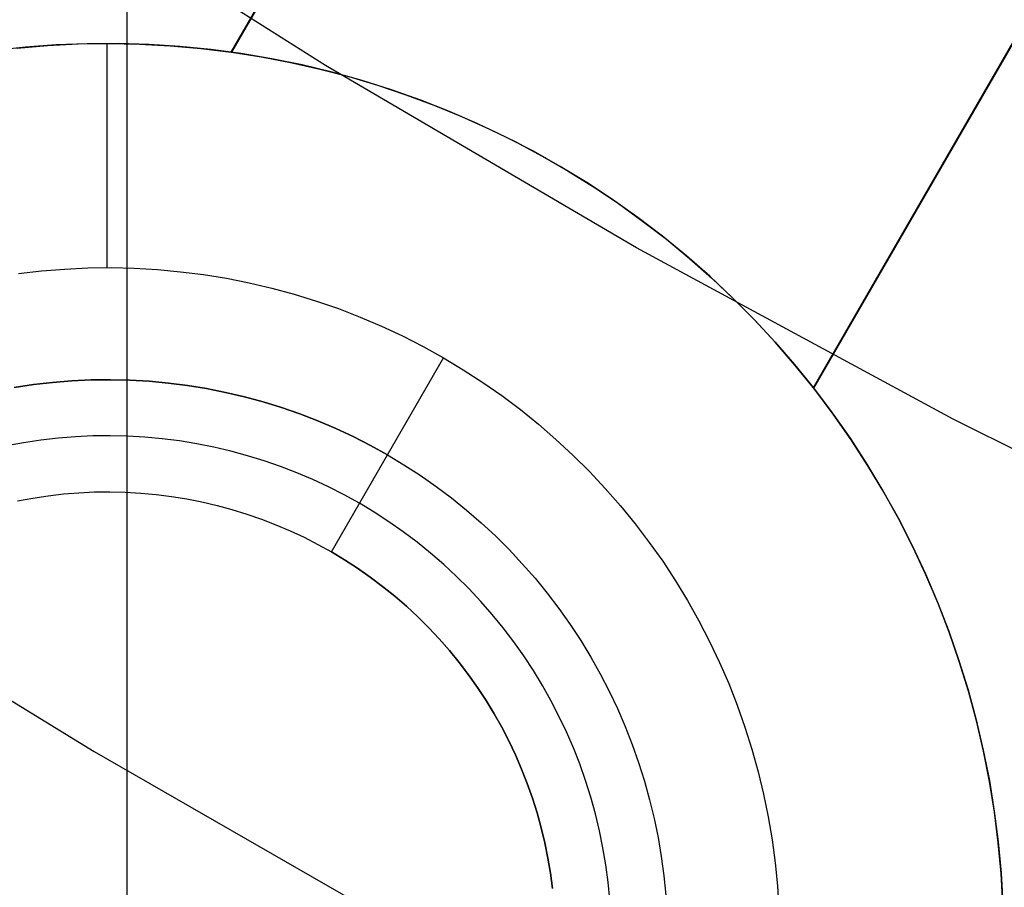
# Model space of a CAD drawing. Header units: millimetres. Extents: x 7986 to 9191, y -11326 to -10283.
# Tile 109 of 256: x 8562.63 to 8567.02, y -10709.65 to -10705.78. Entities that reach past the tile are written whole.
import ezdxf

# ---------------------------------------------------------------- set-up
doc = ezdxf.new("R2010")
doc.units = ezdxf.units.MM
doc.layers.add('BLANCO METALICO', color=7, linetype='Continuous', true_color=0xededed)

msp = doc.modelspace()

# ---------------------------------------------------------------- linework, layer by layer
at = {"color": 7, "true_color": 0xffffff}
for p, q in [((8563.9935, -10705.9796, 34.0594), (8562.6345, -10705.1195, 34.0594)), ((8563.9935, -10705.9796, 34.0594), (8562.6345, -10705.1195, 34.0594)), ((8563.1078, -10705.4264, 34.0594), (8563.1078, -10710.7375, 34.0594)), ((8565.3812, -10706.7927, 34.0594), (8563.9935, -10705.9796, 34.0594)), ((8565.3812, -10706.7927, 34.0594), (8563.9935, -10705.9796, 34.0594)), ((8566.7958, -10707.5579, 34.0594), (8565.3812, -10706.7927, 34.0594)), ((8566.7958, -10707.5579, 34.0594), (8565.3812, -10706.7927, 34.0594)), ((8568.2357, -10708.2742, 34.0594), (8566.7958, -10707.5579, 34.0594)), ((8568.2357, -10708.2742, 34.0594), (8566.7958, -10707.5579, 34.0594)), ((8561.7613, -10708.305, 75.0231), (8562.9625, -10709.0402, 75.0231)), ((8561.7613, -10708.305, 75.0231), (8562.9625, -10709.0402, 75.0231)), ((8562.9625, -10709.0402, 75.0231), (8564.1833, -10709.7421, 75.0231)), ((8562.9625, -10709.0402, 75.0231), (8564.1833, -10709.7421, 75.0231))]:
    msp.add_line(p, q, dxfattribs=at)
at = {"layer": 'BLANCO METALICO'}
for p, q in [((8563.5737, -10705.9203, 159.5815), (8571.1813, -10692.7436, 159.5815)), ((8571.1812, -10692.7436, 161.0815), (8563.5738, -10705.9201, 161.0815)), ((8571.1827, -10692.7445, 162.5815), (8563.5748, -10705.9205, 161.5208)), ((8566.1716, -10707.4184, 161.5209), (8573.7779, -10694.2428, 162.5815)), ((8573.7793, -10694.2436, 159.5815), (8566.1723, -10707.4193, 159.5815)), ((8566.1725, -10707.419, 161.0815), (8573.7793, -10694.2436, 161.0815)), ((8562.6547, -10705.8986, 162.0815), (8562.5174, -10705.9136, 162.0815)), ((8562.6169, -10705.9023, 159.5815), (8562.7534, -10705.8908, 159.5815)), ((8562.6175, -10705.9022, 160.8315), (8562.754, -10705.8907, 160.8315)), ((8562.7924, -10705.8884, 162.0815), (8562.6547, -10705.8986, 162.0815)), ((8562.7534, -10705.8908, 159.5815), (8562.8903, -10705.884, 159.5815)), ((8562.754, -10705.8907, 160.8315), (8562.8909, -10705.884, 160.8315)), ((8562.9303, -10705.8829, 162.0815), (8562.7924, -10705.8884, 162.0815)), ((8562.8903, -10705.884, 159.5815), (8563.0273, -10705.8819, 159.5815)), ((8562.8909, -10705.884, 160.8315), (8563.028, -10705.8819, 160.8315)), ((8563.0684, -10705.8822, 162.0815), (8562.9303, -10705.8829, 162.0815)), ((8563.0202, -10706.8819, 162.0815), (8563.0202, -10705.8819, 162.0815)), ((8563.0273, -10705.8819, 159.5815), (8563.1643, -10705.8845, 159.5815)), ((8563.028, -10705.8819, 160.8315), (8563.165, -10705.8845, 160.8315)), ((8563.2065, -10705.8862, 162.0815), (8563.0684, -10705.8822, 162.0815)), ((8563.1643, -10705.8845, 159.5815), (8563.3011, -10705.8918, 159.5815)), ((8563.165, -10705.8845, 160.8315), (8563.3018, -10705.8918, 160.8315)), ((8563.3443, -10705.895, 162.0815), (8563.2065, -10705.8862, 162.0815)), ((8563.3011, -10705.8918, 159.5815), (8563.4376, -10705.9037, 159.5815)), ((8563.3018, -10705.8918, 160.8315), (8563.4384, -10705.9038, 160.8315)), ((8563.4817, -10705.9086, 162.0815), (8563.3443, -10705.895, 162.0815)), ((8563.4376, -10705.9037, 159.5815), (8563.5737, -10705.9203, 159.5815)), ((8563.4384, -10705.9038, 160.8315), (8563.5744, -10705.9204, 160.8315)), ((8563.6185, -10705.9269, 162.0815), (8563.4817, -10705.9086, 162.0815)), ((8563.5737, -10705.9203, 159.5815), (8563.5748, -10705.9205, 161.5208)), ((8563.5748, -10705.9205, 161.5208), (8563.7067, -10705.9412, 161.5244)), ((8563.7547, -10705.9499, 162.0815), (8563.6185, -10705.9269, 162.0815)), ((8563.7067, -10705.9412, 161.5244), (8563.8379, -10705.9663, 161.5276)), ((8563.89, -10705.9776, 162.0815), (8563.7547, -10705.9499, 162.0815)), ((8563.8379, -10705.9663, 161.5276), (8563.9682, -10705.9958, 161.5306)), ((8564.0242, -10706.0099, 162.0815), (8563.89, -10705.9776, 162.0815)), ((8563.9572, -10705.9932, 161.5336), (8563.9572, -10705.9932, 162.0815)), ((8563.9682, -10705.9958, 161.5306), (8564.0975, -10706.0296, 161.5332)), ((8564.1573, -10706.0469, 162.0815), (8564.0242, -10706.0099, 162.0815)), ((8564.0975, -10706.0296, 161.5332), (8564.2255, -10706.0678, 161.5356)), ((8564.289, -10706.0884, 162.0815), (8564.1573, -10706.0469, 162.0815)), ((8564.2255, -10706.0678, 161.5356), (8564.3522, -10706.1101, 161.5376)), ((8564.4191, -10706.1345, 162.0815), (8564.289, -10706.0884, 162.0815)), ((8564.3522, -10706.1101, 161.5376), (8564.4774, -10706.1567, 161.5392)), ((8564.5476, -10706.185, 162.0815), (8564.4191, -10706.1345, 162.0815)), ((8564.4774, -10706.1567, 161.5392), (8564.601, -10706.2075, 161.5406)), ((8564.6743, -10706.2399, 162.0815), (8564.5476, -10706.185, 162.0815)), ((8564.601, -10706.2075, 161.5406), (8564.7229, -10706.2623, 161.5416)), ((8564.7991, -10706.2992, 162.0815), (8564.6743, -10706.2399, 162.0815)), ((8564.7229, -10706.2623, 161.5416), (8564.8428, -10706.3212, 161.5422)), ((8564.9217, -10706.3627, 162.0815), (8564.7991, -10706.2992, 162.0815)), ((8564.8428, -10706.3212, 161.5422), (8564.9607, -10706.3841, 161.5426)), ((8565.042, -10706.4304, 162.0815), (8564.9217, -10706.3627, 162.0815)), ((8564.9607, -10706.3841, 161.5426), (8565.0764, -10706.4508, 161.5426)), ((8565.1599, -10706.5023, 162.0815), (8565.042, -10706.4304, 162.0815)), ((8565.0764, -10706.4508, 161.5426), (8565.1899, -10706.5214, 161.5422)), ((8565.2753, -10706.5781, 162.0815), (8565.1599, -10706.5023, 162.0815)), ((8565.1899, -10706.5214, 161.5422), (8565.3009, -10706.5958, 161.5416)), ((8565.388, -10706.6579, 162.0815), (8565.2753, -10706.5781, 162.0815)), ((8565.3009, -10706.5958, 161.5416), (8565.4094, -10706.6738, 161.5406)), ((8565.4979, -10706.7416, 162.0815), (8565.388, -10706.6579, 162.0815)), ((8565.4094, -10706.6738, 161.5406), (8565.5152, -10706.7553, 161.5393)), ((8565.6048, -10706.829, 162.0815), (8565.4979, -10706.7416, 162.0815)), ((8565.5152, -10706.7553, 161.5393), (8565.6182, -10706.8404, 161.5376)), ((8565.7086, -10706.92, 162.0815), (8565.6048, -10706.829, 162.0815)), ((8565.6182, -10706.8404, 161.5376), (8565.7184, -10706.9289, 161.5356)), ((8562.6244, -10706.9081, 162.0815), (8562.7273, -10706.8962, 162.0815)), ((8562.7273, -10706.8962, 162.0815), (8562.8305, -10706.8879, 162.0815)), ((8562.8305, -10706.8879, 162.0815), (8562.9339, -10706.8831, 162.0815)), ((8562.9339, -10706.8831, 162.0815), (8563.0375, -10706.8819, 162.0815)), ((8563.0375, -10706.8819, 162.0815), (8563.141, -10706.8843, 162.0815)), ((8563.141, -10706.8843, 162.0815), (8563.2444, -10706.8903, 162.0815)), ((8563.2444, -10706.8903, 162.0815), (8563.3476, -10706.8998, 162.0815)), ((8563.3476, -10706.8998, 162.0815), (8563.4503, -10706.9129, 162.0815)), ((8563.4503, -10706.9129, 162.0815), (8563.5525, -10706.9295, 162.0815)), ((8563.5525, -10706.9295, 162.0815), (8563.6541, -10706.9496, 162.0815)), ((8563.6541, -10706.9496, 162.0815), (8563.7549, -10706.9732, 162.0815)), ((8565.8092, -10707.0146, 162.0815), (8565.7086, -10706.92, 162.0815)), ((8565.7184, -10706.9289, 161.5356), (8565.8155, -10707.0206, 161.5333)), ((8563.7549, -10706.9732, 162.0815), (8563.8549, -10707.0003, 162.0815)), ((8563.8549, -10707.0003, 162.0815), (8563.9539, -10707.0308, 162.0815)), ((8563.9539, -10707.0308, 162.0815), (8564.0517, -10707.0648, 162.0815)), ((8565.9065, -10707.1125, 162.0815), (8565.8092, -10707.0146, 162.0815)), ((8565.8155, -10707.0206, 161.5333), (8565.9094, -10707.1155, 161.5307)), ((8564.0517, -10707.0648, 162.0815), (8564.1483, -10707.1021, 162.0815)), ((8564.1483, -10707.1021, 162.0815), (8564.2436, -10707.1426, 162.0815)), ((8566.0004, -10707.2138, 162.0815), (8565.9065, -10707.1125, 162.0815)), ((8565.9094, -10707.1155, 161.5307), (8566.0002, -10707.2136, 161.5277)), ((8564.2436, -10707.1426, 162.0815), (8564.3374, -10707.1865, 162.0815)), ((8564.3374, -10707.1865, 162.0815), (8564.4297, -10707.2336, 162.0815)), ((8566.0002, -10707.2136, 161.5277), (8566.0876, -10707.3146, 161.5244)), ((8566.0907, -10707.3183, 162.0815), (8566.0004, -10707.2138, 162.0815)), ((8564.4297, -10707.2336, 162.0815), (8564.5202, -10707.2838, 162.0815)), ((8564.0202, -10708.1498, 161.0815), (8564.5202, -10707.2838, 162.0815)), ((8564.5202, -10707.2838, 162.0815), (8564.609, -10707.3371, 162.0815)), ((8564.609, -10707.3371, 162.0815), (8564.6959, -10707.3935, 162.0815)), ((8566.0876, -10707.3146, 161.5244), (8566.1716, -10707.4184, 161.5209)), ((8566.1774, -10707.4258, 162.0815), (8566.0907, -10707.3183, 162.0815)), ((8562.7761, -10707.3938, 156.5815), (8562.6904, -10707.4037, 156.5815)), ((8562.6904, -10707.4037, 161.5815), (8562.7761, -10707.3938, 161.5815)), ((8562.8621, -10707.3869, 156.5815), (8562.7761, -10707.3938, 156.5815)), ((8562.7761, -10707.3938, 161.5815), (8562.8621, -10707.3869, 161.5815)), ((8562.9483, -10707.3829, 156.5815), (8562.8621, -10707.3869, 156.5815)), ((8562.8621, -10707.3869, 161.5815), (8562.9483, -10707.3829, 161.5815)), ((8563.0346, -10707.3819, 156.5815), (8562.9483, -10707.3829, 156.5815)), ((8562.9483, -10707.3829, 161.5815), (8563.0346, -10707.3819, 161.5815)), ((8563.1209, -10707.3839, 156.5815), (8563.0346, -10707.3819, 156.5815)), ((8563.0346, -10707.3819, 161.5815), (8563.1209, -10707.3839, 161.5815)), ((8563.2071, -10707.3889, 156.5815), (8563.1209, -10707.3839, 156.5815)), ((8563.1209, -10707.3839, 161.5815), (8563.2071, -10707.3889, 161.5815)), ((8563.293, -10707.3968, 156.5815), (8563.2071, -10707.3889, 156.5815)), ((8563.2071, -10707.3889, 161.5815), (8563.293, -10707.3968, 161.5815)), ((8564.6959, -10707.3935, 162.0815), (8564.7808, -10707.4528, 162.0815)), ((8562.6904, -10707.4037, 156.5815), (8562.605, -10707.4166, 156.5815)), ((8562.605, -10707.4166, 161.5815), (8562.6904, -10707.4037, 161.5815)), ((8563.3786, -10707.4077, 156.5815), (8563.293, -10707.3968, 156.5815)), ((8563.293, -10707.3968, 161.5815), (8563.3786, -10707.4077, 161.5815)), ((8563.4638, -10707.4215, 156.5815), (8563.3786, -10707.4077, 156.5815)), ((8563.3786, -10707.4077, 161.5815), (8563.4638, -10707.4215, 161.5815)), ((8563.5485, -10707.4383, 156.5815), (8563.4638, -10707.4215, 156.5815)), ((8563.4638, -10707.4215, 161.5815), (8563.5485, -10707.4383, 161.5815)), ((8563.6325, -10707.458, 156.5815), (8563.5485, -10707.4383, 156.5815)), ((8563.5485, -10707.4383, 161.5815), (8563.6325, -10707.458, 161.5815)), ((8566.1716, -10707.4184, 161.5209), (8566.1723, -10707.4193, 159.5815)), ((8566.1719, -10707.4187, 160.8315), (8566.2552, -10707.5292, 160.8315)), ((8566.1723, -10707.4193, 159.5815), (8566.2556, -10707.5298, 159.5815)), ((8566.2603, -10707.5362, 162.0815), (8566.1774, -10707.4258, 162.0815)), ((8563.7158, -10707.4806, 156.5815), (8563.6325, -10707.458, 156.5815)), ((8563.6325, -10707.458, 161.5815), (8563.7158, -10707.4806, 161.5815)), ((8563.7983, -10707.506, 156.5815), (8563.7158, -10707.4806, 156.5815)), ((8563.7158, -10707.4806, 161.5815), (8563.7983, -10707.506, 161.5815)), ((8564.7808, -10707.4528, 162.0815), (8564.8636, -10707.515, 162.0815)), ((8563.8798, -10707.5343, 156.5815), (8563.7983, -10707.506, 156.5815)), ((8563.7983, -10707.506, 161.5815), (8563.8798, -10707.5343, 161.5815)), ((8564.8636, -10707.515, 162.0815), (8564.9442, -10707.58, 162.0815)), ((8563.9603, -10707.5654, 156.5815), (8563.8798, -10707.5343, 156.5815)), ((8563.8798, -10707.5343, 161.5815), (8563.9603, -10707.5654, 161.5815)), ((8564.0397, -10707.5992, 156.5815), (8563.9603, -10707.5654, 156.5815)), ((8563.9603, -10707.5654, 161.5815), (8564.0397, -10707.5992, 161.5815)), ((8566.2552, -10707.5292, 160.8315), (8566.3347, -10707.6426, 160.8315)), ((8566.2556, -10707.5298, 159.5815), (8566.3351, -10707.6432, 159.5815)), ((8566.3393, -10707.6494, 162.0815), (8566.2603, -10707.5362, 162.0815)), ((8564.1179, -10707.6357, 156.5815), (8564.0397, -10707.5992, 156.5815)), ((8564.0397, -10707.5992, 161.5815), (8564.1179, -10707.6357, 161.5815)), ((8564.9442, -10707.58, 162.0815), (8565.0225, -10707.6478, 162.0815)), ((8562.7233, -10707.6516, 156.8315), (8562.6465, -10707.6631, 156.8315)), ((8562.8005, -10707.6426, 156.8315), (8562.7233, -10707.6516, 156.8315)), ((8562.8779, -10707.6364, 156.8315), (8562.8005, -10707.6426, 156.8315)), ((8562.9555, -10707.6328, 156.8315), (8562.8779, -10707.6364, 156.8315)), ((8563.0332, -10707.6319, 156.8315), (8562.9555, -10707.6328, 156.8315)), ((8563.1108, -10707.6337, 156.8315), (8563.0332, -10707.6319, 156.8315)), ((8563.1884, -10707.6382, 156.8315), (8563.1108, -10707.6337, 156.8315)), ((8563.2657, -10707.6453, 156.8315), (8563.1884, -10707.6382, 156.8315)), ((8563.3428, -10707.6551, 156.8315), (8563.2657, -10707.6453, 156.8315)), ((8563.4194, -10707.6676, 156.8315), (8563.3428, -10707.6551, 156.8315)), ((8564.1948, -10707.675, 156.5815), (8564.1179, -10707.6357, 156.5815)), ((8564.1179, -10707.6357, 161.5815), (8564.1948, -10707.675, 161.5815)), ((8565.0225, -10707.6478, 162.0815), (8565.0984, -10707.7183, 162.0815)), ((8566.3347, -10707.6426, 160.8315), (8566.4102, -10707.7586, 160.8315)), ((8566.3351, -10707.6432, 159.5815), (8566.4105, -10707.7592, 159.5815)), ((8566.4144, -10707.7653, 162.0815), (8566.3393, -10707.6494, 162.0815)), ((8562.6465, -10707.6631, 156.8315), (8562.5702, -10707.6773, 156.8315)), ((8563.4956, -10707.6827, 156.8315), (8563.4194, -10707.6676, 156.8315)), ((8563.5713, -10707.7004, 156.8315), (8563.4956, -10707.6827, 156.8315)), ((8563.6462, -10707.7207, 156.8315), (8563.5713, -10707.7004, 156.8315)), ((8564.2702, -10707.7168, 156.5815), (8564.1948, -10707.675, 156.5815)), ((8564.1948, -10707.675, 161.5815), (8564.2702, -10707.7168, 161.5815)), ((8563.7204, -10707.7436, 156.8315), (8563.6462, -10707.7207, 156.8315)), ((8563.7938, -10707.769, 156.8315), (8563.7204, -10707.7436, 156.8315)), ((8564.0202, -10708.1498, 157.0815), (8564.2702, -10707.7168, 156.5815)), ((8564.2702, -10707.7168, 156.5815), (8564.3442, -10707.7612, 156.5815)), ((8564.2702, -10707.7168, 161.5815), (8564.3442, -10707.7612, 161.5815)), ((8565.0984, -10707.7183, 162.0815), (8565.1719, -10707.7913, 162.0815)), ((8563.8663, -10707.797, 156.8315), (8563.7938, -10707.769, 156.8315)), ((8564.3442, -10707.7612, 156.5815), (8564.4166, -10707.8082, 156.5815)), ((8564.3442, -10707.7612, 161.5815), (8564.4166, -10707.8082, 161.5815)), ((8565.1719, -10707.7913, 162.0815), (8565.2427, -10707.8668, 162.0815)), ((8566.4102, -10707.7586, 160.8315), (8566.4816, -10707.8772, 160.8315)), ((8566.4105, -10707.7592, 159.5815), (8566.4819, -10707.8777, 159.5815)), ((8566.4854, -10707.8837, 162.0815), (8566.4144, -10707.7653, 162.0815)), ((8563.9378, -10707.8275, 156.8315), (8563.8663, -10707.797, 156.8315)), ((8564.0081, -10707.8603, 156.8315), (8563.9378, -10707.8275, 156.8315)), ((8564.4166, -10707.8082, 156.5815), (8564.4874, -10707.8576, 156.5815)), ((8564.4166, -10707.8082, 161.5815), (8564.4874, -10707.8576, 161.5815)), ((8564.0773, -10707.8956, 156.8315), (8564.0081, -10707.8603, 156.8315)), ((8564.4874, -10707.8576, 156.5815), (8564.5564, -10707.9095, 156.5815)), ((8564.4874, -10707.8576, 161.5815), (8564.5564, -10707.9095, 161.5815)), ((8565.2427, -10707.8668, 162.0815), (8565.311, -10707.9447, 162.0815)), ((8566.4816, -10707.8772, 160.8315), (8566.5489, -10707.9982, 160.8315)), ((8566.4819, -10707.8777, 159.5815), (8566.5492, -10707.9987, 159.5815)), ((8562.6202, -10707.9223, 161.0815), (8562.6881, -10707.9097, 161.0815)), ((8562.6202, -10707.9223, 157.0815), (8562.6881, -10707.9097, 157.0815)), ((8562.6881, -10707.9097, 161.0815), (8562.7563, -10707.8994, 161.0815)), ((8562.6881, -10707.9097, 157.0815), (8562.7563, -10707.8994, 157.0815)), ((8562.7563, -10707.8994, 161.0815), (8562.8249, -10707.8914, 161.0815)), ((8562.7563, -10707.8994, 157.0815), (8562.8249, -10707.8914, 157.0815)), ((8562.8249, -10707.8914, 161.0815), (8562.8937, -10707.8859, 161.0815)), ((8562.8249, -10707.8914, 157.0815), (8562.8937, -10707.8859, 157.0815)), ((8562.8937, -10707.8859, 161.0815), (8562.9627, -10707.8827, 161.0815)), ((8562.8937, -10707.8859, 157.0815), (8562.9627, -10707.8827, 157.0815)), ((8562.9627, -10707.8827, 161.0815), (8563.0317, -10707.8819, 161.0815)), ((8562.9627, -10707.8827, 157.0815), (8563.0317, -10707.8819, 157.0815)), ((8563.0317, -10707.8819, 161.0815), (8563.1008, -10707.8835, 161.0815)), ((8563.0317, -10707.8819, 157.0815), (8563.1008, -10707.8835, 157.0815)), ((8563.1008, -10707.8835, 161.0815), (8563.1697, -10707.8875, 161.0815)), ((8563.1008, -10707.8835, 157.0815), (8563.1697, -10707.8875, 157.0815)), ((8563.1697, -10707.8875, 161.0815), (8563.2384, -10707.8938, 161.0815)), ((8563.1697, -10707.8875, 157.0815), (8563.2384, -10707.8938, 157.0815)), ((8563.2384, -10707.8938, 161.0815), (8563.3069, -10707.9025, 161.0815)), ((8563.2384, -10707.8938, 157.0815), (8563.3069, -10707.9025, 157.0815)), ((8563.3069, -10707.9025, 161.0815), (8563.3751, -10707.9136, 161.0815)), ((8563.3069, -10707.9025, 157.0815), (8563.3751, -10707.9136, 157.0815)), ((8563.3751, -10707.9136, 161.0815), (8563.4428, -10707.927, 161.0815)), ((8563.3751, -10707.9136, 157.0815), (8563.4428, -10707.927, 157.0815)), ((8564.1452, -10707.9333, 156.8315), (8564.0773, -10707.8956, 156.8315)), ((8564.5564, -10707.9095, 156.5815), (8564.6235, -10707.9637, 156.5815)), ((8564.5564, -10707.9095, 161.5815), (8564.6235, -10707.9637, 161.5815)), ((8566.5523, -10708.0045, 162.0815), (8566.4854, -10707.8837, 162.0815)), ((8563.4428, -10707.927, 161.0815), (8563.51, -10707.9428, 161.0815)), ((8563.4428, -10707.927, 157.0815), (8563.51, -10707.9428, 157.0815)), ((8563.51, -10707.9428, 161.0815), (8563.5767, -10707.9608, 161.0815)), ((8563.51, -10707.9428, 157.0815), (8563.5767, -10707.9608, 157.0815)), ((8563.5767, -10707.9608, 161.0815), (8563.6426, -10707.9812, 161.0815)), ((8563.5767, -10707.9608, 157.0815), (8563.6426, -10707.9812, 157.0815)), ((8564.2118, -10707.9733, 156.8315), (8564.1452, -10707.9333, 156.8315)), ((8564.6235, -10707.9637, 156.5815), (8564.6888, -10708.0202, 156.5815)), ((8564.6235, -10707.9637, 161.5815), (8564.6888, -10708.0202, 161.5815)), ((8565.311, -10707.9447, 162.0815), (8565.3765, -10708.0249, 162.0815)), ((8563.6426, -10707.9812, 161.0815), (8563.7079, -10708.0038, 161.0815)), ((8563.6426, -10707.9812, 157.0815), (8563.7079, -10708.0038, 157.0815)), ((8563.7079, -10708.0038, 161.0815), (8563.7723, -10708.0287, 161.0815)), ((8563.7079, -10708.0038, 157.0815), (8563.7723, -10708.0287, 157.0815)), ((8564.277, -10708.0156, 156.8315), (8564.2118, -10707.9733, 156.8315)), ((8566.5489, -10707.9982, 160.8315), (8566.612, -10708.1214, 160.8315)), ((8566.5492, -10707.9987, 159.5815), (8566.6122, -10708.1219, 159.5815)), ((8566.615, -10708.1276, 162.0815), (8566.5523, -10708.0045, 162.0815)), ((8563.7723, -10708.0287, 161.0815), (8563.8358, -10708.0557, 161.0815)), ((8563.7723, -10708.0287, 157.0815), (8563.8358, -10708.0557, 157.0815)), ((8564.3407, -10708.0601, 156.8315), (8564.277, -10708.0156, 156.8315)), ((8564.6888, -10708.0202, 156.5815), (8564.752, -10708.0789, 156.5815)), ((8564.6888, -10708.0202, 161.5815), (8564.752, -10708.0789, 161.5815)), ((8565.3765, -10708.0249, 162.0815), (8565.4391, -10708.1074, 162.0815)), ((8563.8358, -10708.0557, 161.0815), (8563.8984, -10708.085, 161.0815)), ((8563.8358, -10708.0557, 157.0815), (8563.8984, -10708.085, 157.0815)), ((8563.8984, -10708.085, 161.0815), (8563.9599, -10708.1163, 161.0815)), ((8563.8984, -10708.085, 157.0815), (8563.9599, -10708.1163, 157.0815)), ((8564.4028, -10708.1067, 156.8315), (8564.3407, -10708.0601, 156.8315)), ((8564.752, -10708.0789, 156.5815), (8564.8132, -10708.1397, 156.5815)), ((8564.752, -10708.0789, 161.5815), (8564.8132, -10708.1397, 161.5815)), ((8563.9599, -10708.1163, 161.0815), (8564.0202, -10708.1498, 161.0815)), ((8563.9599, -10708.1163, 157.0815), (8564.0202, -10708.1498, 157.0815)), ((8564.4632, -10708.1555, 156.8315), (8564.4028, -10708.1067, 156.8315)), ((8564.8132, -10708.1397, 156.5815), (8564.8723, -10708.2026, 156.5815)), ((8564.8132, -10708.1397, 161.5815), (8564.8723, -10708.2026, 161.5815)), ((8565.4391, -10708.1074, 162.0815), (8565.499, -10708.1919, 162.0815)), ((8566.612, -10708.1214, 160.8315), (8566.6708, -10708.2467, 160.8315)), ((8566.6122, -10708.1219, 159.5815), (8566.671, -10708.2472, 159.5815)), ((8566.6734, -10708.2527, 162.0815), (8566.615, -10708.1276, 162.0815)), ((8564.0202, -10708.1498, 161.0815), (8564.0202, -10708.1498, 157.0815)), ((8564.0202, -10708.1498, 157.0815), (8564.0794, -10708.1854, 157.0815)), ((8564.0794, -10708.1854, 161.0815), (8564.0202, -10708.1498, 161.0815)), ((8564.0794, -10708.1854, 157.0815), (8564.1374, -10708.2229, 157.0815)), ((8564.1374, -10708.2229, 161.0815), (8564.0794, -10708.1854, 161.0815)), ((8564.5219, -10708.2063, 156.8315), (8564.4632, -10708.1555, 156.8315)), ((8564.1374, -10708.2229, 157.0815), (8564.1939, -10708.2625, 157.0815)), ((8564.1939, -10708.2625, 161.0815), (8564.1374, -10708.2229, 161.0815)), ((8564.5789, -10708.2592, 156.8315), (8564.5219, -10708.2063, 156.8315)), ((8564.8723, -10708.2026, 156.5815), (8564.9292, -10708.2676, 156.5815)), ((8564.8723, -10708.2026, 161.5815), (8564.9292, -10708.2676, 161.5815)), ((8565.499, -10708.1919, 162.0815), (8565.5558, -10708.2785, 162.0815)), ((8564.1939, -10708.2625, 157.0815), (8564.2491, -10708.304, 157.0815)), ((8564.2491, -10708.304, 161.0815), (8564.1939, -10708.2625, 161.0815)), ((8564.6339, -10708.3139, 156.8315), (8564.5789, -10708.2592, 156.8315)), ((8564.9292, -10708.2676, 156.5815), (8564.9838, -10708.3344, 156.5815)), ((8564.9292, -10708.2676, 161.5815), (8564.9838, -10708.3344, 161.5815)), ((8566.6708, -10708.2467, 160.8315), (8566.7252, -10708.374, 160.8315)), ((8566.671, -10708.2472, 159.5815), (8566.7253, -10708.3745, 159.5815)), ((8566.7275, -10708.3798, 162.0815), (8566.6734, -10708.2527, 162.0815)), ((8564.2491, -10708.304, 157.0815), (8564.3029, -10708.3473, 157.0815)), ((8564.3029, -10708.3473, 161.0815), (8564.2491, -10708.304, 161.0815)), ((8564.6871, -10708.3706, 156.8315), (8564.6339, -10708.3139, 156.8315)), ((8565.5558, -10708.2785, 162.0815), (8565.6096, -10708.367, 162.0815)), ((8564.3029, -10708.3473, 157.0815), (8564.3551, -10708.3925, 157.0815)), ((8564.3551, -10708.3925, 161.0815), (8564.3029, -10708.3473, 161.0815)), ((8564.9838, -10708.3344, 156.5815), (8565.036, -10708.4031, 156.5815)), ((8564.9838, -10708.3344, 161.5815), (8565.036, -10708.4031, 161.5815)), ((8564.3551, -10708.3925, 157.0815), (8564.4057, -10708.4395, 157.0815)), ((8564.4057, -10708.4395, 161.0815), (8564.3551, -10708.3925, 161.0815)), ((8564.7383, -10708.429, 156.8315), (8564.6871, -10708.3706, 156.8315)), ((8565.036, -10708.4031, 156.5815), (8565.0858, -10708.4736, 156.5815)), ((8565.036, -10708.4031, 161.5815), (8565.0858, -10708.4736, 161.5815)), ((8565.6096, -10708.367, 162.0815), (8565.6604, -10708.4572, 162.0815)), ((8566.7252, -10708.374, 160.8315), (8566.7751, -10708.5031, 160.8315)), ((8566.7253, -10708.3745, 159.5815), (8566.7753, -10708.5036, 159.5815)), ((8566.7771, -10708.5086, 162.0815), (8566.7275, -10708.3798, 162.0815)), ((8564.4057, -10708.4395, 157.0815), (8564.4546, -10708.4882, 157.0815)), ((8564.4546, -10708.4882, 161.0815), (8564.4057, -10708.4395, 161.0815)), ((8564.7874, -10708.4892, 156.8315), (8564.7383, -10708.429, 156.8315)), ((8564.4546, -10708.4882, 157.0815), (8564.5019, -10708.5385, 157.0815)), ((8564.5019, -10708.5385, 161.0815), (8564.4546, -10708.4882, 161.0815)), ((8564.8344, -10708.551, 156.8315), (8564.7874, -10708.4892, 156.8315)), ((8565.0858, -10708.4736, 156.5815), (8565.1332, -10708.5457, 156.5815)), ((8565.0858, -10708.4736, 161.5815), (8565.1332, -10708.5457, 161.5815)), ((8565.6604, -10708.4572, 162.0815), (8565.708, -10708.5492, 162.0815)), ((8564.5019, -10708.5385, 157.0815), (8564.5474, -10708.5904, 157.0815)), ((8564.5474, -10708.5904, 161.0815), (8564.5019, -10708.5385, 161.0815)), ((8566.7751, -10708.5031, 160.8315), (8566.8206, -10708.6339, 160.8315)), ((8566.7753, -10708.5036, 159.5815), (8566.8207, -10708.6343, 159.5815)), ((8566.8223, -10708.6391, 162.0815), (8566.7771, -10708.5086, 162.0815)), ((8564.8793, -10708.6144, 156.8315), (8564.8344, -10708.551, 156.8315)), ((8565.1332, -10708.5457, 156.5815), (8565.1781, -10708.6194, 156.5815)), ((8565.1332, -10708.5457, 161.5815), (8565.1781, -10708.6194, 161.5815)), ((8565.708, -10708.5492, 162.0815), (8565.7524, -10708.6428, 162.0815)), ((8564.5474, -10708.5904, 157.0815), (8564.591, -10708.6439, 157.0815)), ((8564.591, -10708.6439, 161.0815), (8564.5474, -10708.5904, 161.0815)), ((8564.9219, -10708.6793, 156.8315), (8564.8793, -10708.6144, 156.8315)), ((8565.1781, -10708.6194, 156.5815), (8565.2204, -10708.6947, 156.5815)), ((8565.1781, -10708.6194, 161.5815), (8565.2204, -10708.6947, 161.5815)), ((8564.591, -10708.6439, 157.0815), (8564.6328, -10708.6989, 157.0815)), ((8564.6328, -10708.6989, 161.0815), (8564.591, -10708.6439, 161.0815)), ((8565.7524, -10708.6428, 162.0815), (8565.7935, -10708.7378, 162.0815)), ((8566.8206, -10708.6339, 160.8315), (8566.8615, -10708.7661, 160.8315)), ((8566.8207, -10708.6343, 159.5815), (8566.8616, -10708.7665, 159.5815)), ((8566.8629, -10708.7711, 162.0815), (8566.8223, -10708.6391, 162.0815)), ((8564.6328, -10708.6989, 157.0815), (8564.6727, -10708.7552, 157.0815)), ((8564.6727, -10708.7552, 161.0815), (8564.6328, -10708.6989, 161.0815)), ((8564.9623, -10708.7457, 156.8315), (8564.9219, -10708.6793, 156.8315)), ((8565.2204, -10708.6947, 156.5815), (8565.26, -10708.7713, 156.5815)), ((8565.2204, -10708.6947, 161.5815), (8565.26, -10708.7713, 161.5815)), ((8564.6727, -10708.7552, 157.0815), (8564.7106, -10708.8129, 157.0815)), ((8564.7106, -10708.8129, 161.0815), (8564.6727, -10708.7552, 161.0815)), ((8565.0003, -10708.8134, 156.8315), (8564.9623, -10708.7457, 156.8315)), ((8565.7935, -10708.7378, 162.0815), (8565.8314, -10708.8342, 162.0815)), ((8565.26, -10708.7713, 156.5815), (8565.297, -10708.8493, 156.5815)), ((8565.26, -10708.7713, 161.5815), (8565.297, -10708.8493, 161.5815)), ((8566.8615, -10708.7661, 160.8315), (8566.8978, -10708.8997, 160.8315)), ((8566.8616, -10708.7665, 159.5815), (8566.8979, -10708.9001, 159.5815)), ((8566.899, -10708.9044, 162.0815), (8566.8629, -10708.7711, 162.0815)), ((8564.7106, -10708.8129, 157.0815), (8564.7465, -10708.8719, 157.0815)), ((8564.7465, -10708.8719, 161.0815), (8564.7106, -10708.8129, 161.0815)), ((8565.036, -10708.8824, 156.8315), (8565.0003, -10708.8134, 156.8315)), ((8565.8314, -10708.8342, 162.0815), (8565.8658, -10708.9319, 162.0815)), ((8564.7465, -10708.8719, 157.0815), (8564.7803, -10708.9321, 157.0815)), ((8564.7803, -10708.9321, 161.0815), (8564.7465, -10708.8719, 161.0815)), ((8565.0693, -10708.9525, 156.8315), (8565.036, -10708.8824, 156.8315)), ((8565.297, -10708.8493, 156.5815), (8565.3313, -10708.9285, 156.5815)), ((8565.297, -10708.8493, 161.5815), (8565.3313, -10708.9285, 161.5815)), ((8564.7803, -10708.9321, 157.0815), (8564.8121, -10708.9934, 157.0815)), ((8564.8121, -10708.9934, 161.0815), (8564.7803, -10708.9321, 161.0815)), ((8565.3313, -10708.9285, 156.5815), (8565.3628, -10709.0088, 156.5815)), ((8565.3313, -10708.9285, 161.5815), (8565.3628, -10709.0088, 161.5815)), ((8565.8658, -10708.9319, 162.0815), (8565.8969, -10709.0307, 162.0815)), ((8566.8978, -10708.8997, 160.8315), (8566.9294, -10709.0345, 160.8315)), ((8566.8979, -10708.9001, 159.5815), (8566.9295, -10709.0348, 159.5815)), ((8566.9304, -10709.0388, 162.0815), (8566.899, -10708.9044, 162.0815)), ((8565.1002, -10709.0238, 156.8315), (8565.0693, -10708.9525, 156.8315)), ((8564.8121, -10708.9934, 157.0815), (8564.8417, -10709.0558, 157.0815)), ((8564.8417, -10709.0558, 161.0815), (8564.8121, -10708.9934, 161.0815)), ((8565.3628, -10709.0088, 156.5815), (8565.3916, -10709.0902, 156.5815)), ((8565.3628, -10709.0088, 161.5815), (8565.3916, -10709.0902, 161.5815)), ((8564.8417, -10709.0558, 157.0815), (8564.8691, -10709.1192, 157.0815)), ((8564.8691, -10709.1192, 161.0815), (8564.8417, -10709.0558, 161.0815)), ((8565.1286, -10709.0961, 156.8315), (8565.1002, -10709.0238, 156.8315)), ((8565.8969, -10709.0307, 162.0815), (8565.9246, -10709.1305, 162.0815)), ((8566.9294, -10709.0345, 160.8315), (8566.9564, -10709.1702, 160.8315)), ((8566.9295, -10709.0348, 159.5815), (8566.9565, -10709.1706, 159.5815)), ((8566.9572, -10709.1743, 162.0815), (8566.9304, -10709.0388, 162.0815)), ((8565.1544, -10709.1694, 156.8315), (8565.1286, -10709.0961, 156.8315)), ((8565.3916, -10709.0902, 156.5815), (8565.4175, -10709.1725, 156.5815)), ((8565.3916, -10709.0902, 161.5815), (8565.4175, -10709.1725, 161.5815)), ((8564.8691, -10709.1192, 157.0815), (8564.8943, -10709.1834, 157.0815)), ((8564.8943, -10709.1834, 161.0815), (8564.8691, -10709.1192, 161.0815)), ((8565.9246, -10709.1305, 162.0815), (8565.9488, -10709.2312, 162.0815)), ((8564.8943, -10709.1834, 157.0815), (8564.9173, -10709.2485, 157.0815)), ((8564.9173, -10709.2485, 161.0815), (8564.8943, -10709.1834, 161.0815)), ((8565.1778, -10709.2435, 156.8315), (8565.1544, -10709.1694, 156.8315)), ((8565.4175, -10709.1725, 156.5815), (8565.4405, -10709.2557, 156.5815)), ((8565.4175, -10709.1725, 161.5815), (8565.4405, -10709.2557, 161.5815)), ((8566.9564, -10709.1702, 160.8315), (8566.9787, -10709.3069, 160.8315)), ((8566.9565, -10709.1706, 159.5815), (8566.9787, -10709.3072, 159.5815)), ((8566.9792, -10709.3106, 162.0815), (8566.9572, -10709.1743, 162.0815)), ((8565.9488, -10709.2312, 162.0815), (8565.9695, -10709.3326, 162.0815)), ((8564.9173, -10709.2485, 157.0815), (8564.938, -10709.3144, 157.0815)), ((8564.938, -10709.3144, 161.0815), (8564.9173, -10709.2485, 161.0815)), ((8565.1985, -10709.3183, 156.8315), (8565.1778, -10709.2435, 156.8315)), ((8565.4405, -10709.2557, 156.5815), (8565.4607, -10709.3396, 156.5815)), ((8565.4405, -10709.2557, 161.5815), (8565.4607, -10709.3396, 161.5815)), ((8564.938, -10709.3144, 157.0815), (8564.9565, -10709.3809, 157.0815)), ((8564.9565, -10709.3809, 161.0815), (8564.938, -10709.3144, 161.0815)), ((8565.2167, -10709.3938, 156.8315), (8565.1985, -10709.3183, 156.8315)), ((8566.9787, -10709.3069, 160.8315), (8566.9962, -10709.4442, 160.8315)), ((8566.9787, -10709.3072, 159.5815), (8566.9962, -10709.4445, 159.5815)), ((8566.9966, -10709.4476, 162.0815), (8566.9792, -10709.3106, 162.0815)), ((8565.4607, -10709.3396, 156.5815), (8565.478, -10709.4242, 156.5815)), ((8565.4607, -10709.3396, 161.5815), (8565.478, -10709.4242, 161.5815)), ((8565.9695, -10709.3326, 162.0815), (8565.9867, -10709.4347, 162.0815)), ((8564.9565, -10709.3809, 157.0815), (8564.9726, -10709.4481, 157.0815)), ((8564.9726, -10709.4481, 161.0815), (8564.9565, -10709.3809, 161.0815)), ((8565.2322, -10709.4699, 156.8315), (8565.2167, -10709.3938, 156.8315)), ((8564.9726, -10709.4481, 157.0815), (8564.9864, -10709.5157, 157.0815)), ((8564.9864, -10709.5157, 161.0815), (8564.9726, -10709.4481, 161.0815)), ((8565.478, -10709.4242, 156.5815), (8565.4923, -10709.5093, 156.5815)), ((8565.478, -10709.4242, 161.5815), (8565.4923, -10709.5093, 161.5815)), ((8565.9867, -10709.4347, 162.0815), (8566.0004, -10709.5374, 162.0815)), ((8566.9962, -10709.4442, 160.8315), (8567.009, -10709.582, 160.8315)), ((8566.9962, -10709.4445, 159.5815), (8567.009, -10709.5823, 159.5815)), ((8567.0092, -10709.5851, 162.0815), (8566.9966, -10709.4476, 162.0815)), ((8565.2451, -10709.5465, 156.8315), (8565.2322, -10709.4699, 156.8315)), ((8564.9864, -10709.5157, 157.0815), (8564.9979, -10709.5838, 157.0815)), ((8564.9979, -10709.5838, 161.0815), (8564.9864, -10709.5157, 161.0815)), ((8565.2554, -10709.6235, 156.8315), (8565.2451, -10709.5465, 156.8315)), ((8565.4923, -10709.5093, 156.5815), (8565.5037, -10709.5948, 156.5815)), ((8565.4923, -10709.5093, 161.5815), (8565.5037, -10709.5948, 161.5815)), ((8566.0004, -10709.5374, 162.0815), (8566.0105, -10709.6405, 162.0815)), ((8564.9979, -10709.5838, 157.0815), (8565.007, -10709.6522, 157.0815)), ((8565.007, -10709.6522, 161.0815), (8564.9979, -10709.5838, 161.0815)), ((8567.009, -10709.582, 160.8315), (8567.017, -10709.7202, 160.8315)), ((8567.009, -10709.5823, 159.5815), (8567.017, -10709.7204, 159.5815)), ((8567.0171, -10709.723, 162.0815), (8567.0092, -10709.5851, 162.0815)), ((8565.2629, -10709.7008, 156.8315), (8565.2554, -10709.6235, 156.8315)), ((8565.5037, -10709.5948, 156.5815), (8565.5121, -10709.6807, 156.5815)), ((8565.5037, -10709.5948, 161.5815), (8565.5121, -10709.6807, 161.5815)), ((8566.0105, -10709.6405, 162.0815), (8566.0171, -10709.7438, 162.0815))]:
    msp.add_line(p, q, dxfattribs=at)

doc.saveas('drawing.dxf')
